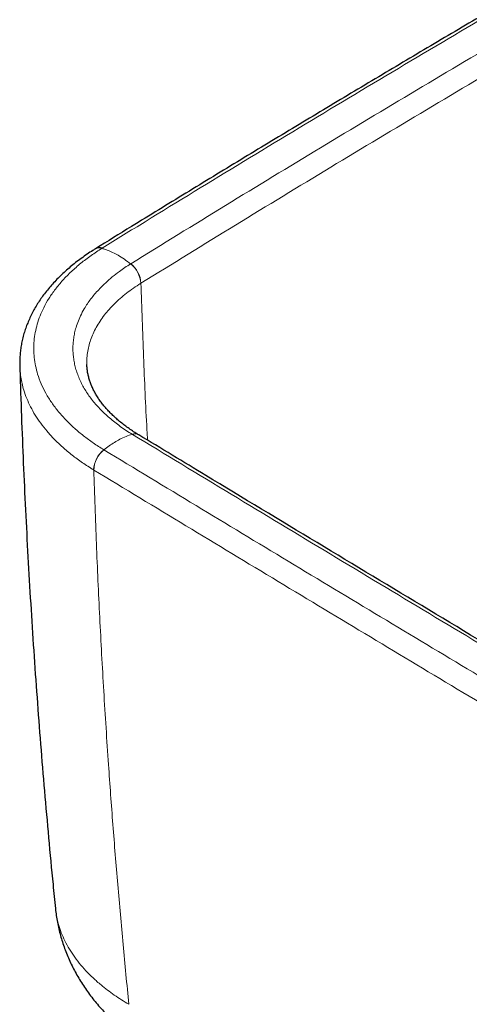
# Model space of a CAD drawing. Header units: millimetres. Extents: x 8 to 1162, y 12 to 2222.
# Tile 5 of 54: x 933 to 953, y 407 to 451. Entities that reach past the tile are written whole.
import ezdxf

# ---------------------------------------------------------------- set-up
doc = ezdxf.new("R2010")
doc.units = ezdxf.units.MM

msp = doc.modelspace()

# ---------------------------------------------------------------- linework, layer by layer
at = {"color": 8, "linetype": 'Continuous', "lineweight": 0}
for p, q in [((938.748, 439.173), (938.755, 439.177)), ((936.639, 430.84), (936.646, 430.835))]:
    msp.add_line(p, q, dxfattribs=at)
at = {"color": 7, "linetype": 'Continuous', "lineweight": 30}
for p, q in [((933.338, 435.487), (933.339, 435.478)), ((938.655, 432.404), (938.648, 432.408))]:
    msp.add_line(p, q, dxfattribs=at)
msp.add_arc((936.893, 440.405), 0.353, 70.1707, 119.7937, dxfattribs=at)
at = {"color": 8, "linetype": 'Continuous', "lineweight": 0}
for centre, radius, start, end in [((936.9, 440.409), 0.353, 70.1523, 119.1809), ((937.54, 439.095), 1.21, 3.7163, 51.5706), ((937.546, 439.099), 1.211, 3.6955, 51.5108), ((938.477, 432.1), 0.351, 60.8266, 109.3741), ((938.485, 432.095), 0.351, 61.3337, 109.4112), ((937.849, 430.792), 1.211, 128.5903, 177.7671), ((937.857, 430.788), 1.212, 128.6401, 177.7816)]:
    msp.add_arc(centre, radius, start, end, dxfattribs=at)
at = {"color": 7, "linetype": 'Continuous', "lineweight": 30}
for points, knots in [([(985.983, 469.133), (985.198, 468.709), (983.546, 467.817), (981.037, 466.452), (978.453, 465.037), (975.878, 463.618), (973.31, 462.193), (970.751, 460.762), (968.201, 459.327), (965.659, 457.886), (963.127, 456.44), (960.604, 454.989), (958.093, 453.534), (955.592, 452.074), (953.099, 450.609), (950.614, 449.138), (948.138, 447.661), (945.671, 446.18), (943.213, 444.694), (940.765, 443.203), (938.602, 441.879), (937.259, 441.049), (936.726, 440.72)], [0, 0, 0, 0, 0.046255, 0.097347, 0.148463, 0.199597, 0.250744, 0.3019, 0.35306, 0.404216, 0.455364, 0.506499, 0.557616, 0.608613, 0.659706, 0.710806, 0.761911, 0.813019, 0.864125, 0.915228, 0.966324, 1, 1, 1, 1]), ([(936.717, 440.712), (936.681, 440.689), (936.553, 440.61), (936.342, 440.469), (936.082, 440.287), (935.833, 440.099), (935.595, 439.906), (935.368, 439.709), (935.152, 439.507), (934.946, 439.3), (934.751, 439.088), (934.569, 438.873), (934.399, 438.655), (934.243, 438.434), (934.099, 438.21), (933.966, 437.983), (933.846, 437.752), (933.738, 437.519), (933.643, 437.283), (933.56, 437.045), (933.49, 436.806), (933.433, 436.566), (933.388, 436.325), (933.357, 436.084), (933.339, 435.843), (933.333, 435.644), (933.337, 435.525), (933.338, 435.486)], [0, 0, 0, 0, 0.016771, 0.059589, 0.102819, 0.146544, 0.189181, 0.231992, 0.274893, 0.317781, 0.360544, 0.403083, 0.445365, 0.487011, 0.528654, 0.570313, 0.61194, 0.653497, 0.694952, 0.736277, 0.777447, 0.818445, 0.85926, 0.899888, 0.940328, 0.980589, 1, 1, 1, 1]), ([(933.337, 435.487), (933.338, 435.434), (933.359, 434.684), (933.411, 433.236), (933.494, 431.143), (933.592, 429.049), (933.701, 426.955), (933.823, 424.861), (933.958, 422.769), (934.106, 420.679), (934.266, 418.589), (934.438, 416.5), (934.624, 414.409), (934.788, 412.66), (934.895, 411.609), (934.931, 411.254)], [0, 0, 0, 0, 0.006473, 0.092727, 0.17903, 0.265365, 0.351715, 0.438063, 0.524387, 0.610671, 0.69687, 0.783159, 0.869605, 0.956025, 1, 1, 1, 1]), ([(938.649, 432.407), (938.608, 432.431), (938.496, 432.499), (938.322, 432.614), (938.125, 432.752), (937.935, 432.895), (937.754, 433.043), (937.581, 433.195), (937.419, 433.35), (937.269, 433.506), (937.13, 433.663), (937.004, 433.821), (936.887, 433.981), (936.781, 434.145), (936.685, 434.31), (936.6, 434.477), (936.527, 434.644), (936.466, 434.81), (936.416, 434.979), (936.377, 435.15), (936.351, 435.323), (936.338, 435.453), (936.337, 435.527), (936.337, 435.543)], [0, 0, 0, 0, 0.026799, 0.074118, 0.121846, 0.17009, 0.219486, 0.269077, 0.318716, 0.368214, 0.417426, 0.466269, 0.5156, 0.56609, 0.616984, 0.66819, 0.719625, 0.771215, 0.822989, 0.876923, 0.930639, 0.985058, 1, 1, 1, 1]), ([(1007.685, 391.58), (1007.452, 391.714), (1005.528, 392.824), (1001.919, 394.915), (996.859, 397.853), (991.803, 400.799), (986.752, 403.751), (981.708, 406.71), (976.671, 409.675), (971.641, 412.647), (966.623, 415.622), (961.612, 418.604), (956.609, 421.593), (951.612, 424.589), (946.626, 427.589), (942.307, 430.194), (939.654, 431.801), (938.655, 432.406)], [0, 0, 0, 0, 0.010001, 0.082545, 0.155168, 0.227858, 0.300601, 0.373385, 0.446197, 0.519024, 0.59185, 0.664595, 0.737456, 0.810365, 0.883247, 0.956039, 1, 1, 1, 1]), ([(934.931, 411.257), (934.931, 411.249), (934.94, 411.141), (934.969, 410.934), (935.017, 410.637), (935.08, 410.341), (935.154, 410.048), (935.24, 409.756), (935.339, 409.468), (935.449, 409.182), (935.571, 408.9), (935.705, 408.621), (935.851, 408.345), (936.009, 408.074), (936.178, 407.806), (936.359, 407.543), (936.552, 407.285), (936.756, 407.031), (936.971, 406.783), (937.198, 406.54), (937.437, 406.303), (937.686, 406.072), (937.946, 405.848), (938.217, 405.629), (938.5, 405.416), (938.794, 405.211), (939.028, 405.055), (939.166, 404.971), (939.2, 404.951)], [0, 0, 0, 0, 0.002932, 0.040942, 0.07903, 0.117221, 0.155541, 0.194015, 0.23267, 0.271533, 0.310631, 0.34999, 0.389636, 0.429595, 0.46989, 0.510544, 0.551575, 0.592999, 0.634826, 0.677061, 0.719704, 0.762763, 0.805912, 0.849932, 0.894581, 0.939703, 0.985121, 1, 1, 1, 1])]:
    msp.add_open_spline(points, degree=3, knots=knots, dxfattribs=at)
at = {"color": 8, "linetype": 'Continuous', "lineweight": 0}
for points, knots in [([(937.02, 440.741), (937.658, 441.136), (939.754, 442.43), (943.327, 444.612), (947.75, 447.282), (952.204, 449.935), (956.687, 452.572), (961.034, 455.096), (965.241, 457.509), (969.305, 459.814), (973.392, 462.106), (977.576, 464.425), (981.857, 466.772), (984.782, 468.351), (986.244, 469.141)], [0, 0, 0, 0, 0.040319, 0.132249, 0.22418, 0.316125, 0.408071, 0.5, 0.581851, 0.663705, 0.745545, 0.827388, 0.913693, 1, 1, 1, 1]), ([(987.437, 468.397), (985.88, 467.556), (982.766, 465.874), (978.131, 463.329), (973.521, 460.768), (968.941, 458.19), (964.389, 455.595), (959.866, 452.983), (955.424, 450.385), (951.062, 447.802), (946.779, 445.233), (942.522, 442.65), (939.707, 440.915), (938.3, 440.047)], [0, 0, 0, 0, 0.092059, 0.184119, 0.276182, 0.368257, 0.460335, 0.552395, 0.644458, 0.733335, 0.822215, 0.911106, 1, 1, 1, 1]), ([(938.755, 439.177), (940.161, 440.044), (942.974, 441.778), (947.228, 444.359), (951.508, 446.927), (955.868, 449.509), (960.307, 452.105), (964.827, 454.715), (969.376, 457.308), (973.953, 459.885), (978.56, 462.444), (983.193, 464.988), (986.306, 466.669), (987.862, 467.509)], [0, 0, 0, 0, 0.088879, 0.177758, 0.26665, 0.355542, 0.447602, 0.539665, 0.631726, 0.723788, 0.815864, 0.907941, 1, 1, 1, 1]), ([(937.094, 431.739), (937.094, 431.739), (936.932, 431.837), (936.619, 432.04), (936.183, 432.36), (935.781, 432.695), (935.406, 433.053), (935.063, 433.435), (934.757, 433.841), (934.498, 434.259), (934.288, 434.685), (934.137, 435.094), (934.037, 435.485), (933.979, 435.856), (933.957, 436.229), (933.972, 436.604), (934.025, 436.979), (934.114, 437.352), (934.24, 437.721), (934.412, 438.106), (934.638, 438.506), (934.925, 438.917), (935.259, 439.317), (935.638, 439.702), (936.057, 440.069), (936.515, 440.415), (936.843, 440.632), (937.013, 440.737), (937.013, 440.737)], [0, 0, 0, 0, 0.000003, 0.041, 0.082076, 0.123152, 0.164149, 0.20867, 0.253342, 0.298066, 0.342739, 0.38726, 0.424765, 0.462301, 0.499806, 0.537679, 0.575646, 0.613644, 0.651611, 0.689484, 0.734052, 0.778773, 0.823544, 0.868263, 0.91283, 0.956413, 0.999997, 1, 1, 1, 1]), ([(937.013, 440.737), (937.013, 440.737), (937.015, 440.739), (937.017, 440.74), (937.02, 440.741)], [0, 0, 0, 0, 0.005987, 1, 1, 1, 1]), ([(937.013, 440.737), (937.091, 440.712), (937.249, 440.662), (937.489, 440.556), (937.745, 440.422), (938.014, 440.254), (938.2, 440.113), (938.292, 440.043)], [0, 0, 0, 0, 0.1859594, 0.3729561, 0.5603598, 0.780858, 1, 1, 1, 1]), ([(938.292, 440.043), (938.292, 440.043), (938.204, 439.988), (938.032, 439.876), (937.756, 439.681), (937.47, 439.457), (937.178, 439.203), (936.932, 438.961), (936.725, 438.736), (936.552, 438.528), (936.396, 438.316), (936.239, 438.075), (936.089, 437.803), (935.953, 437.501), (935.854, 437.218), (935.788, 436.957), (935.746, 436.723), (935.72, 436.491), (935.71, 436.26), (935.719, 436.029), (935.745, 435.796), (935.787, 435.562), (935.846, 435.328), (935.924, 435.094), (936.018, 434.864), (936.128, 434.64), (936.252, 434.421), (936.391, 434.205), (936.548, 433.99), (936.723, 433.777), (936.914, 433.568), (937.12, 433.362), (937.341, 433.163), (937.577, 432.97), (937.824, 432.784), (938.085, 432.604), (938.267, 432.488), (938.361, 432.431), (938.361, 432.431)], [0, 0, 0, 0, 0.000004, 0.02676, 0.053517, 0.089784, 0.126077, 0.162345, 0.190004, 0.217662, 0.245101, 0.27254, 0.309786, 0.347059, 0.384301, 0.412761, 0.441221, 0.468654, 0.496085, 0.523712, 0.55134, 0.579566, 0.60779, 0.636225, 0.66466, 0.692093, 0.719526, 0.747146, 0.774767, 0.802984, 0.831201, 0.85962, 0.888037, 0.915907, 0.943896, 0.971885, 0.999996, 1, 1, 1, 1]), ([(938.3, 440.047), (938.297, 440.046), (938.295, 440.044), (938.293, 440.043), (938.292, 440.043)], [0, 0, 0, 0, 0.9943, 1, 1, 1, 1]), ([(936.338, 435.543), (936.337, 435.62), (936.333, 435.796), (936.361, 436.067), (936.417, 436.356), (936.5, 436.64), (936.61, 436.924), (936.75, 437.206), (936.919, 437.486), (937.112, 437.755), (937.327, 438.011), (937.561, 438.256), (937.821, 438.497), (938.105, 438.731), (938.413, 438.959), (938.636, 439.102), (938.748, 439.173)], [0, 0, 0, 0, 0.057965, 0.132211, 0.204393, 0.27663, 0.348812, 0.423092, 0.497433, 0.571713, 0.642107, 0.712552, 0.782945, 0.855278, 0.927667, 1, 1, 1, 1]), ([(939.045, 432.17), (939.037, 432.324), (938.967, 433.568), (938.866, 435.904), (938.792, 438.086), (938.755, 439.177)], [0, 0, 0, 0, 0.066048, 0.533024, 1, 1, 1, 1]), ([(933.339, 435.478), (933.341, 435.412), (933.347, 435.247), (933.38, 434.985), (933.436, 434.692), (933.523, 434.371), (933.647, 434.024), (933.817, 433.654), (934.024, 433.286), (934.269, 432.921), (934.552, 432.562), (934.878, 432.204), (935.251, 431.848), (935.673, 431.497), (936.132, 431.158), (936.47, 430.946), (936.639, 430.84)], [0, 0, 0, 0, 0.0389665, 0.0960742, 0.1535966, 0.211119, 0.2857693, 0.3604769, 0.4351272, 0.511941, 0.5888172, 0.665631, 0.7485789, 0.8315269, 0.9157635, 1, 1, 1, 1]), ([(937.094, 431.739), (937.171, 431.799), (937.327, 431.919), (937.565, 432.074), (937.819, 432.217), (938.086, 432.341), (938.269, 432.401), (938.361, 432.431)], [0, 0, 0, 0, 0.185959, 0.372956, 0.56036, 0.780858, 1, 1, 1, 1]), ([(938.361, 432.431), (938.361, 432.431), (938.363, 432.43), (938.366, 432.428), (938.368, 432.427)], [0, 0, 0, 0, 0.005742, 1, 1, 1, 1]), ([(938.368, 432.427), (939.84, 431.536), (944.257, 428.862), (951.64, 424.418), (960.526, 419.101), (969.442, 413.8), (978.386, 408.515), (987.359, 403.246), (995.194, 398.674), (1001.88, 394.791), (1005.567, 392.66), (1007.411, 391.595)], [0, 0, 0, 0, 0.064743, 0.194229, 0.323716, 0.453202, 0.582689, 0.712175, 0.841663, 0.920831, 1, 1, 1, 1]), ([(937.1, 431.735), (937.098, 431.736), (937.096, 431.738), (937.094, 431.739), (937.094, 431.739)], [0, 0, 0, 0, 0.993961, 1, 1, 1, 1]), ([(1006.173, 390.885), (1004.118, 392.073), (1000.008, 394.449), (992.902, 398.578), (984.858, 403.275), (977.384, 407.668), (969.927, 412.072), (962.488, 416.485), (953.794, 421.675), (945.33, 426.757), (939.844, 430.076), (937.1, 431.735)], [0, 0, 0, 0, 0.088223, 0.176447, 0.305888, 0.43533, 0.50005, 0.629492, 0.758933, 0.879466, 1, 1, 1, 1]), ([(938.213, 406.972), (938.125, 407.863), (937.949, 409.645), (937.713, 412.32), (937.495, 414.997), (937.285, 417.877), (937.086, 420.962), (936.906, 424.252), (936.756, 427.543), (936.683, 429.738), (936.646, 430.835)], [0, 0, 0, 0, 0.112233, 0.224466, 0.336717, 0.448969, 0.586709, 0.72445, 0.862225, 1, 1, 1, 1]), ([(936.646, 430.835), (939.39, 429.176), (944.877, 425.857), (953.343, 420.774), (962.038, 415.583), (969.478, 411.169), (976.936, 406.765), (984.411, 402.371), (992.456, 397.673), (999.563, 393.543), (1003.674, 391.167), (1005.729, 389.979)], [0, 0, 0, 0, 0.120533, 0.241067, 0.370508, 0.49995, 0.56467, 0.694111, 0.823553, 0.911776, 1, 1, 1, 1]), ([(938.213, 406.972), (938.101, 407.039), (937.876, 407.174), (937.559, 407.386), (937.255, 407.606), (936.936, 407.859), (936.61, 408.147), (936.286, 408.472), (935.991, 408.811), (935.728, 409.162), (935.498, 409.525), (935.307, 409.892), (935.153, 410.262), (935.038, 410.634), (934.963, 410.965), (934.943, 411.173), (934.935, 411.255)], [0, 0, 0, 0, 0.05866, 0.117321, 0.176384, 0.235447, 0.3139, 0.392413, 0.470866, 0.551575, 0.632349, 0.713058, 0.791702, 0.870406, 0.949049, 1, 1, 1, 1])]:
    msp.add_open_spline(points, degree=3, knots=knots, dxfattribs=at)

doc.saveas('drawing.dxf')
